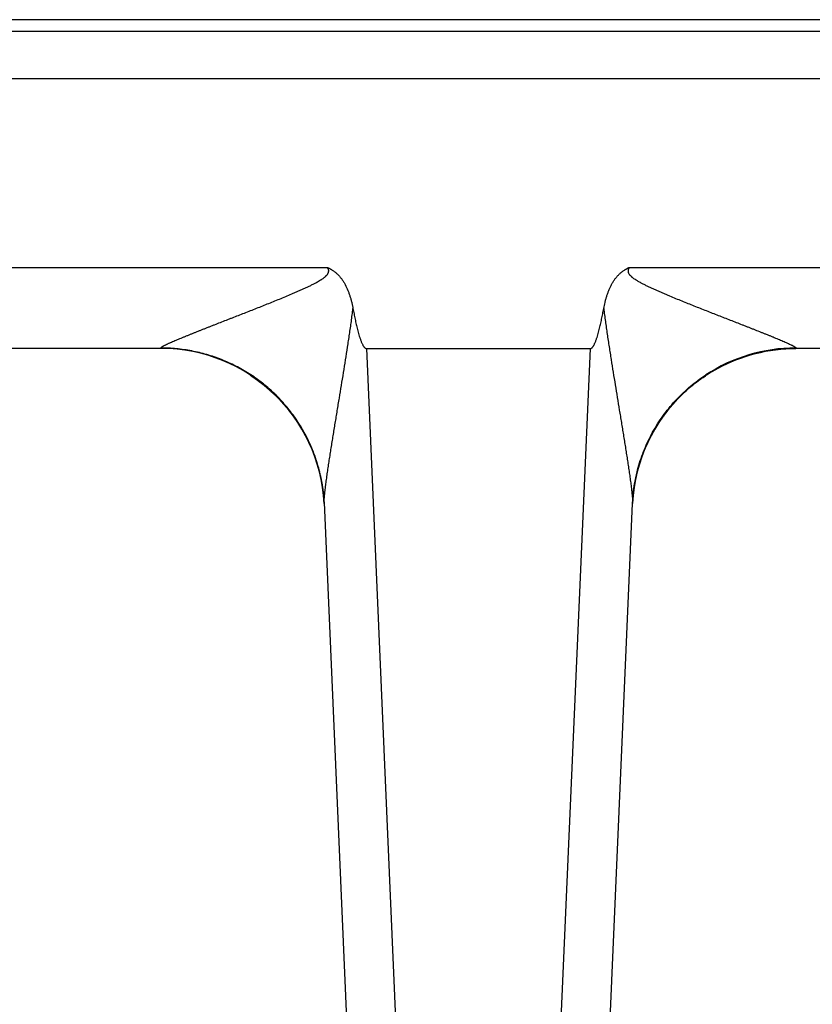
# Model space of a CAD drawing. Header units: inches. Extents: x 0 to 34, y 0 to 22.
# Tile 140 of 224: x 12.6 to 13.085, y 9.643 to 10.246. Entities that reach past the tile are written whole.
import ezdxf

# ---------------------------------------------------------------- set-up
doc = ezdxf.new("R2010")
doc.units = ezdxf.units.IN
doc.header["$LTSCALE"] = 1.87
doc.header["$MEASUREMENT"] = 0
doc.layers.get('0').update_dxf_attribs({"linetype": 'CONTINUOUS'})

msp = doc.modelspace()

# ---------------------------------------------------------------- linework, layer by layer
at = {"color": 7, "linetype": 'CONTINUOUS'}
for p, q in [((21.64119, 10.24565), (5.65277, 10.24565)), ((8.98608, 10.23862), (13.30969, 10.23862)), ((8.9849, 10.20967), (13.31087, 10.20967)), ((12.46294, 10.09403), (12.78859, 10.09403)), ((12.97332, 10.09403), (13.29896, 10.09403)), ((12.68672, 10.04447), (12.56481, 10.04447)), ((12.68672, 10.04447), (12.68669, 10.04473)), ((12.81242, 10.04447), (12.85291, 9.11718)), ((12.81242, 10.04447), (12.94948, 10.04447)), ((12.90899, 9.11718), (12.94948, 10.04447)), ((13.07221, 10.04442), (13.07518, 10.04447)), ((13.07522, 10.04473), (13.07518, 10.04447)), ((13.1971, 10.04447), (13.07518, 10.04447)), ((12.74163, 10.02805), (12.74239, 10.02753)), ((12.77069, 9.99878), (12.77155, 9.99742)), ((12.77136, 9.99773), (12.77216, 9.99643)), ((12.772, 9.99669), (12.77274, 9.99546)), ((12.77263, 9.99566), (12.7733, 9.9945)), ((12.98885, 9.99494), (12.98924, 9.9956)), ((12.9892, 9.99553), (12.98959, 9.99618)), ((12.98957, 9.99614), (12.98996, 9.99678)), ((12.98995, 9.99676), (12.99038, 9.99746)), ((12.99031, 9.99735), (12.99083, 9.99817)), ((12.99068, 9.99794), (12.99117, 9.99871)), ((12.77323, 9.99463), (12.77384, 9.99356)), ((12.77381, 9.99362), (12.77437, 9.99261)), ((12.77436, 9.99262), (12.77491, 9.99161)), ((12.77486, 9.9917), (12.77543, 9.99062)), ((12.77535, 9.99079), (12.77594, 9.98964)), ((12.77581, 9.98989), (12.77642, 9.98867)), ((12.98543, 9.98856), (12.98584, 9.98939)), ((12.98568, 9.98907), (12.98612, 9.98994)), ((12.98594, 9.98958), (12.9864, 9.99049)), ((12.9862, 9.9901), (12.98646, 9.99061)), ((12.9864, 9.99049), (12.98674, 9.99113)), ((12.98669, 9.99105), (12.98702, 9.99166)), ((12.98699, 9.99161), (12.9873, 9.99218)), ((12.98729, 9.99217), (12.9876, 9.99273)), ((12.98759, 9.99272), (12.98792, 9.9933)), ((12.98789, 9.99326), (12.98824, 9.99387)), ((12.9882, 9.9938), (12.98857, 9.99444)), ((12.98852, 9.99436), (12.9889, 9.99502)), ((12.77734, 9.98676), (12.7779, 9.98553)), ((12.77777, 9.98582), (12.77828, 9.98469)), ((12.77819, 9.98489), (12.77864, 9.98385)), ((12.77859, 9.98397), (12.77899, 9.98303)), ((12.98279, 9.98272), (12.98312, 9.98352)), ((12.98298, 9.98319), (12.98334, 9.98404)), ((12.98318, 9.98367), (12.98357, 9.98456)), ((12.98339, 9.98414), (12.9836, 9.98462)), ((12.9838, 9.98508), (12.98404, 9.98561)), ((12.98403, 9.98559), (12.98428, 9.98614)), ((12.98425, 9.98608), (12.98453, 9.98668)), ((12.98448, 9.98657), (12.98478, 9.98721)), ((12.98471, 9.98706), (12.98504, 9.98775)), ((12.98494, 9.98756), (12.9853, 9.98829)), ((12.98518, 9.98806), (12.98557, 9.98884)), ((12.77898, 9.98306), (12.77935, 9.98216)), ((12.77933, 9.98221), (12.7797, 9.98128)), ((12.77965, 9.9814), (12.78004, 9.98041)), ((12.77997, 9.9806), (12.78037, 9.97956)), ((12.78027, 9.9798), (12.78068, 9.97872)), ((12.78057, 9.97902), (12.78097, 9.97789)), ((12.78085, 9.97824), (12.78126, 9.97708)), ((12.78112, 9.97747), (12.78153, 9.97628)), ((12.98056, 9.97682), (12.98079, 9.97748)), ((12.98071, 9.97726), (12.98096, 9.97797)), ((12.98087, 9.9777), (12.98114, 9.97846)), ((12.98102, 9.97815), (12.98132, 9.97896)), ((12.98135, 9.97904), (12.98152, 9.97949)), ((12.98169, 9.97995), (12.98188, 9.98045)), ((12.98186, 9.9804), (12.98208, 9.98096)), ((12.98204, 9.98086), (12.98228, 9.98146)), ((12.98222, 9.98132), (12.98248, 9.98197)), ((12.98241, 9.98179), (12.98269, 9.98248)), ((12.98259, 9.98225), (12.9829, 9.983)), ((12.78138, 9.97671), (12.78163, 9.97596)), ((12.78153, 9.97628), (12.78188, 9.97522)), ((12.78179, 9.9755), (12.78211, 9.9745)), ((12.78204, 9.97472), (12.78233, 9.97378)), ((12.78228, 9.97396), (12.78255, 9.97307)), ((12.78251, 9.9732), (12.78275, 9.97237)), ((12.78273, 9.97246), (12.78295, 9.97168)), ((12.78294, 9.97172), (12.78314, 9.971)), ((12.97872, 9.97083), (12.97885, 9.9713)), ((12.97885, 9.9713), (12.97908, 9.97212)), ((12.97898, 9.97176), (12.9792, 9.97254)), ((12.97911, 9.97223), (12.97933, 9.97296)), ((12.97925, 9.9727), (12.97945, 9.97338)), ((12.97939, 9.97317), (12.97958, 9.9738)), ((12.97953, 9.97364), (12.97971, 9.97423)), ((12.97968, 9.97411), (12.97985, 9.97466)), ((12.97998, 9.97506), (12.98013, 9.97554)), ((12.98012, 9.97552), (12.98029, 9.97602)), ((12.98027, 9.97595), (12.98045, 9.97651)), ((12.98041, 9.97639), (12.98062, 9.97699)), ((12.78314, 9.97101), (12.78333, 9.97029)), ((12.78332, 9.97035), (12.78352, 9.96958)), ((12.78349, 9.9697), (12.78369, 9.96889)), ((12.78365, 9.96907), (12.78386, 9.96822)), ((12.78381, 9.96845), (12.78402, 9.96755)), ((12.78395, 9.96784), (12.78417, 9.9669)), ((12.7841, 9.96724), (12.78432, 9.96626)), ((12.78423, 9.96666), (12.78446, 9.96564)), ((12.78436, 9.96609), (12.78448, 9.96552)), ((12.78446, 9.96564), (12.7846, 9.96496)), ((12.97731, 9.965), (12.97748, 9.96579)), ((12.9774, 9.96544), (12.97756, 9.96617)), ((12.9775, 9.96587), (12.97765, 9.96655)), ((12.9776, 9.96631), (12.97774, 9.96693)), ((12.9777, 9.96676), (12.97783, 9.96731)), ((12.9778, 9.9672), (12.97792, 9.9677)), ((12.9779, 9.96765), (12.97811, 9.96848)), ((12.97801, 9.9681), (12.97821, 9.96887)), ((12.97812, 9.96855), (12.97831, 9.96927)), ((12.97824, 9.969), (12.97841, 9.96967)), ((12.97835, 9.96945), (12.97851, 9.97007)), ((12.97847, 9.96991), (12.97862, 9.97048)), ((12.97859, 9.97037), (12.97873, 9.97089)), ((12.78471, 9.96444), (12.78482, 9.96386)), ((12.78482, 9.96388), (12.78493, 9.9633)), ((12.78492, 9.96335), (12.78504, 9.96275)), ((12.78502, 9.96283), (12.78514, 9.96221)), ((12.78512, 9.96232), (12.78523, 9.96169)), ((12.78521, 9.96182), (12.78532, 9.96117)), ((12.78529, 9.96133), (12.7854, 9.96067)), ((12.78537, 9.96085), (12.78548, 9.96017)), ((12.78545, 9.96038), (12.78556, 9.95969)), ((12.78552, 9.95993), (12.78563, 9.95921)), ((12.78559, 9.95948), (12.78572, 9.95864)), ((12.9762, 9.9587), (12.97629, 9.95931)), ((12.97627, 9.95922), (12.9764, 9.96)), ((12.97638, 9.95994), (12.97649, 9.96057)), ((12.97646, 9.9604), (12.97659, 9.96121)), ((12.97654, 9.96089), (12.97666, 9.96162)), ((12.97665, 9.96155), (12.97677, 9.96222)), ((12.97674, 9.96204), (12.97689, 9.96287)), ((12.97683, 9.96256), (12.97697, 9.96329)), ((12.97696, 9.96325), (12.9771, 9.96396)), ((12.97705, 9.96371), (12.97717, 9.96432)), ((12.97714, 9.96414), (12.97725, 9.96468)), ((12.97722, 9.96457), (12.97732, 9.96505)), ((12.7857, 9.95875), (12.78577, 9.95823)), ((12.78576, 9.9583), (12.78588, 9.95744)), ((12.78583, 9.95783), (12.78593, 9.95702)), ((12.78593, 9.95707), (12.78598, 9.95663)), ((12.78597, 9.9567), (12.78606, 9.95599)), ((12.78603, 9.95624), (12.78611, 9.95551)), ((12.7861, 9.95565), (12.78613, 9.95531)), ((12.78611, 9.95551), (12.78619, 9.95482)), ((12.78617, 9.95499), (12.78623, 9.95437)), ((12.78622, 9.95449), (12.78629, 9.95379)), ((12.78628, 9.95386), (12.78634, 9.95325)), ((12.78634, 9.95327), (12.78638, 9.95276)), ((12.97552, 9.95271), (12.97557, 9.95324)), ((12.97556, 9.95318), (12.97562, 9.95379)), ((12.97561, 9.95368), (12.97567, 9.95438)), ((12.97565, 9.95419), (12.97571, 9.95472)), ((12.9757, 9.95469), (12.97577, 9.95532)), ((12.97576, 9.95526), (12.97584, 9.95597)), ((12.97583, 9.9558), (12.97589, 9.95636)), ((12.97588, 9.95631), (12.97597, 9.957)), ((12.97596, 9.95693), (12.97604, 9.95751)), ((12.97601, 9.95735), (12.97611, 9.9581)), ((12.97611, 9.95808), (12.97622, 9.95883)), ((12.78636, 9.953), (12.7864, 9.95249)), ((12.7864, 9.95252), (12.78644, 9.95205)), ((12.78643, 9.95207), (12.78648, 9.95149)), ((12.78648, 9.95151), (12.78651, 9.95102)), ((12.78651, 9.95104), (12.78654, 9.95054)), ((12.78654, 9.95059), (12.78656, 9.95015)), ((12.78656, 9.95026), (12.78657, 9.94999)), ((12.78657, 9.95015), (12.82503, 9.06936)), ((12.93688, 9.06936), (12.97531, 9.94963)), ((12.97532, 9.94998), (12.97531, 9.94963)), ((12.97532, 9.94963), (12.97534, 9.95006)), ((12.97533, 9.94999), (12.97535, 9.95026)), ((12.97535, 9.95026), (12.97541, 9.9512)), ((12.97541, 9.9512), (12.97544, 9.95168)), ((12.97544, 9.95167), (12.97549, 9.95227)), ((12.97548, 9.95226), (12.97552, 9.95273))]:
    msp.add_line(p, q, dxfattribs=at)
for points in [[(13.02057, 10.02824), (13.02222, 10.02929), (13.024, 10.03037), (13.02592, 10.03149), (13.02805, 10.03266), (13.03039, 10.03387), (13.03296, 10.03511), (13.03571, 10.03634), (13.03858, 10.03752), (13.04152, 10.03863), (13.04449, 10.03964), (13.04749, 10.04056), (13.05052, 10.04138), (13.05357, 10.0421), (13.05664, 10.04273), (13.05973, 10.04326), (13.06284, 10.0437), (13.06595, 10.04404), (13.06908, 10.04428), (13.07221, 10.04442)], [(12.74239, 10.02753), (12.74437, 10.02618), (12.74636, 10.02474), (12.74822, 10.02332), (12.74996, 10.02193), (12.75158, 10.02058), (12.75311, 10.01925), (12.75454, 10.01796), (12.7559, 10.01667), (12.75721, 10.0154), (12.75846, 10.01413), (12.75967, 10.01287), (12.76082, 10.01162), (12.76192, 10.01038), (12.76298, 10.00915), (12.764, 10.00793), (12.76498, 10.00672), (12.76592, 10.00552), (12.76681, 10.00434), (12.76767, 10.00318), (12.76848, 10.00205), (12.76925, 10.00094), (12.76999, 9.99985), (12.77069, 9.99878)], [(12.743, 10.02713), (12.74391, 10.0265), (12.74585, 10.02511), (12.74768, 10.02374), (12.74941, 10.02238), (12.75104, 10.02104), (12.7526, 10.0197), (12.75407, 10.01838), (12.75548, 10.01708), (12.75682, 10.01578), (12.7581, 10.0145), (12.75932, 10.01324), (12.76049, 10.01198), (12.7616, 10.01075), (12.76267, 10.00952), (12.76368, 10.00832), (12.76465, 10.00714), (12.76557, 10.00597), (12.76645, 10.00483), (12.76729, 10.0037), (12.76809, 10.0026), (12.76885, 10.00152), (12.76957, 10.00047), (12.77026, 9.99943), (12.77092, 9.99842)], [(12.99106, 9.99853), (12.99144, 9.99912), (12.99183, 9.99972), (12.99223, 10.00032), (12.99264, 10.00092), (12.99306, 10.00153), (12.99348, 10.00213), (12.99392, 10.00274), (12.99436, 10.00335), (12.99481, 10.00397), (12.99527, 10.00458), (12.99574, 10.0052), (12.99622, 10.00582), (12.9967, 10.00644), (12.9972, 10.00707), (12.9977, 10.00769), (12.99822, 10.00832), (12.99875, 10.00895), (12.99928, 10.00958), (12.99983, 10.01021), (13.00039, 10.01084), (13.00095, 10.01148), (13.00153, 10.01211), (13.00213, 10.01276), (13.00275, 10.01341), (13.00338, 10.01407), (13.00405, 10.01475), (13.00474, 10.01544), (13.00547, 10.01616), (13.00625, 10.01691), (13.0071, 10.01771), (13.00801, 10.01855), (13.00898, 10.01941), (13.00998, 10.02029), (13.01103, 10.02118), (13.01213, 10.02208), (13.01328, 10.023), (13.01447, 10.02393), (13.01573, 10.02487), (13.01704, 10.02583), (13.01842, 10.02679), (13.01986, 10.02777), (13.02057, 10.02824)], [(12.77626, 9.989), (12.77689, 9.98771), (12.77734, 9.98676)], [(12.77669, 9.98812), (12.77711, 9.98725), (12.77751, 9.98639)], [(12.98357, 9.98456), (12.98381, 9.9851), (12.98403, 9.98559)], [(12.98118, 9.97859), (12.9815, 9.97945), (12.98169, 9.97995)], [(12.97983, 9.97459), (12.97998, 9.97508), (12.98012, 9.97552)], [(12.78459, 9.96503), (12.78471, 9.96442), (12.78482, 9.96388)]]:
    msp.add_lwpolyline(points, dxfattribs=at)
for centre, radius, start, end in [((12.68672, 9.94447), 0.1, 2.9577, 90.00003), ((13.07518, 9.94447), 0.1, 90, 177.04225), ((13.07514, 9.9444), 0.10034, 89.95887, 123.25985), ((12.68776, 9.94532), 0.09893, 2.49701, 2.70973), ((12.95905, 9.95023), 0.01627, 359.12613, 359.39698)]:
    msp.add_arc(centre, radius, start, end, dxfattribs=at)
for points, knots in [([(12.68669, 10.04473), (12.68669, 10.04475), (12.68669, 10.04479), (12.68671, 10.04485), (12.68675, 10.04492), (12.6868, 10.04499), (12.68687, 10.04506), (12.68695, 10.04514), (12.68705, 10.04523), (12.68717, 10.04532), (12.6873, 10.04541), (12.68744, 10.04551), (12.6876, 10.04561), (12.68784, 10.04575), (12.68816, 10.04594), (12.68859, 10.04617), (12.68905, 10.04642), (12.68956, 10.04667), (12.69009, 10.04693), (12.69066, 10.0472), (12.69126, 10.04748), (12.69188, 10.04776), (12.69253, 10.04805), (12.69343, 10.04845), (12.6946, 10.04896), (12.69605, 10.04958), (12.69755, 10.05021), (12.69909, 10.05085), (12.70068, 10.0515), (12.70229, 10.05216), (12.70394, 10.05283), (12.70561, 10.0535), (12.7073, 10.05417), (12.70901, 10.05486), (12.71074, 10.05554), (12.71248, 10.05623), (12.71424, 10.05692), (12.716, 10.05762), (12.71778, 10.05832), (12.72017, 10.05925), (12.72318, 10.06043), (12.72621, 10.06161), (12.72864, 10.06256), (12.73108, 10.06352), (12.73415, 10.06472), (12.73785, 10.06617), (12.74156, 10.06763), (12.74529, 10.0691), (12.74902, 10.07058), (12.75276, 10.07208), (12.75651, 10.07359), (12.76026, 10.07511), (12.76401, 10.07667), (12.76712, 10.07798), (12.76961, 10.07906), (12.77148, 10.07987), (12.77334, 10.0807), (12.7752, 10.08155), (12.77704, 10.08242), (12.77857, 10.08316), (12.77979, 10.08377), (12.78069, 10.08424), (12.7816, 10.08472), (12.78234, 10.08513), (12.78294, 10.08547), (12.78338, 10.08572), (12.78382, 10.08598), (12.78425, 10.08625), (12.78469, 10.08652), (12.78526, 10.08689), (12.78596, 10.08737), (12.78664, 10.08789), (12.78717, 10.08832), (12.78755, 10.08866), (12.78792, 10.08902), (12.78826, 10.08939), (12.78859, 10.08979), (12.78883, 10.09014), (12.78899, 10.09044), (12.78911, 10.09067), (12.78921, 10.09091), (12.78928, 10.09115), (12.78934, 10.0914), (12.78938, 10.09165), (12.78939, 10.09191), (12.78938, 10.09217), (12.78935, 10.09242), (12.78929, 10.09267), (12.78922, 10.09292), (12.78912, 10.09315), (12.78902, 10.09335), (12.78894, 10.0935), (12.78888, 10.09361), (12.78881, 10.09371), (12.78871, 10.09386), (12.78864, 10.09396), (12.78859, 10.09403)], [0, 0, 0, 0, 0.000477, 0.001022, 0.001664, 0.00242, 0.003298, 0.004301, 0.005429, 0.00668, 0.008054, 0.009549, 0.011163, 0.012889, 0.01666, 0.020821, 0.025344, 0.030201, 0.035356, 0.04078, 0.046443, 0.052327, 0.058411, 0.064676, 0.077684, 0.091233, 0.105238, 0.119632, 0.134352, 0.149353, 0.164601, 0.180062, 0.195708, 0.211521, 0.227483, 0.243577, 0.259787, 0.276104, 0.292519, 0.309022, 0.342261, 0.375771, 0.392615, 0.409511, 0.443448, 0.477556, 0.511811, 0.546196, 0.580695, 0.615295, 0.649983, 0.68475, 0.719586, 0.754485, 0.771955, 0.789438, 0.806932, 0.824438, 0.841955, 0.859481, 0.868247, 0.877016, 0.885787, 0.894559, 0.898947, 0.903334, 0.907722, 0.91211, 0.916499, 0.920888, 0.929668, 0.938448, 0.942839, 0.94723, 0.951622, 0.956014, 0.960406, 0.964799, 0.966996, 0.969193, 0.971391, 0.973589, 0.975787, 0.977986, 0.980185, 0.982385, 0.984585, 0.986786, 0.988988, 0.991189, 0.993392, 0.994493, 0.995594, 0.996696, 0.997797, 1, 1, 1, 1]), ([(12.78859, 10.09403), (12.78873, 10.09396), (12.78896, 10.09387), (12.78925, 10.09373), (12.78947, 10.09363), (12.78968, 10.09352), (12.78997, 10.09338), (12.79032, 10.09319), (12.79075, 10.09296), (12.7913, 10.09263), (12.79225, 10.09203), (12.79328, 10.09126), (12.79426, 10.09041), (12.79519, 10.08953), (12.79627, 10.08834), (12.79746, 10.08681), (12.79853, 10.0852), (12.79981, 10.08297), (12.80076, 10.08093), (12.80147, 10.07913), (12.8018, 10.07823), (12.80212, 10.07732), (12.80251, 10.07609), (12.80297, 10.07455), (12.80345, 10.07268), (12.80388, 10.0708), (12.80413, 10.06954), (12.80425, 10.06891)], [0, 0, 0, 0, 0.015627, 0.023441, 0.031254, 0.039068, 0.046882, 0.062509, 0.078136, 0.093763, 0.125015, 0.187501, 0.218754, 0.250007, 0.3125, 0.374996, 0.437494, 0.499995, 0.624958, 0.656212, 0.687466, 0.718721, 0.749975, 0.81248, 0.874987, 0.937493, 1, 1, 1, 1]), ([(12.95766, 10.06891), (12.95789, 10.07017), (12.95823, 10.07174), (12.95869, 10.07362), (12.95894, 10.07455), (12.95921, 10.07548), (12.95958, 10.07671), (12.95999, 10.07793), (12.96044, 10.07913), (12.96091, 10.08033), (12.96155, 10.0818), (12.96227, 10.08324), (12.9629, 10.08437), (12.96356, 10.08547), (12.96445, 10.08681), (12.96563, 10.08834), (12.96694, 10.08976), (12.96813, 10.09085), (12.96914, 10.09164), (12.96992, 10.0922), (12.9706, 10.09263), (12.97116, 10.09296), (12.97158, 10.09319), (12.97201, 10.09341), (12.97244, 10.09363), (12.97288, 10.09383), (12.97317, 10.09396), (12.97332, 10.09403)], [0, 0, 0, 0, 0.124997, 0.15625, 0.187503, 0.218755, 0.250008, 0.312511, 0.343764, 0.375016, 0.437517, 0.500017, 0.53127, 0.562522, 0.625018, 0.687511, 0.750002, 0.812488, 0.84374, 0.874991, 0.906241, 0.921868, 0.937494, 0.953121, 0.968747, 0.984374, 1, 1, 1, 1]), ([(12.97332, 10.09403), (12.97327, 10.09396), (12.97317, 10.09382), (12.97303, 10.09361), (12.9729, 10.09338), (12.97279, 10.09315), (12.97269, 10.09292), (12.97261, 10.09267), (12.97255, 10.09242), (12.97252, 10.09217), (12.97251, 10.09191), (12.97252, 10.09165), (12.97256, 10.0914), (12.97264, 10.09107), (12.97279, 10.09067), (12.97303, 10.09022), (12.97332, 10.08979), (12.97364, 10.08939), (12.97399, 10.08902), (12.97436, 10.08866), (12.97474, 10.08832), (12.97526, 10.08789), (12.97594, 10.08737), (12.97665, 10.08689), (12.97722, 10.08652), (12.9778, 10.08616), (12.97853, 10.08572), (12.97941, 10.08521), (12.98031, 10.08472), (12.98121, 10.08424), (12.98212, 10.08377), (12.98333, 10.08316), (12.98486, 10.08242), (12.98671, 10.08155), (12.98856, 10.0807), (12.99042, 10.07987), (12.99229, 10.07906), (12.99416, 10.07825), (12.99603, 10.07746), (12.99852, 10.07641), (13.00165, 10.07511), (13.0054, 10.07359), (13.00914, 10.07208), (13.01288, 10.07058), (13.01662, 10.0691), (13.02034, 10.06763), (13.02405, 10.06617), (13.02775, 10.06472), (13.03143, 10.06328), (13.03509, 10.06185), (13.03872, 10.06043), (13.04173, 10.05925), (13.04412, 10.05832), (13.0459, 10.05762), (13.04767, 10.05692), (13.05, 10.056), (13.05231, 10.05509), (13.0546, 10.05417), (13.0563, 10.0535), (13.05797, 10.05283), (13.05961, 10.05216), (13.06123, 10.0515), (13.06281, 10.05085), (13.06436, 10.05021), (13.06586, 10.04958), (13.06731, 10.04896), (13.06869, 10.04836), (13.07, 10.04778), (13.07122, 10.04722), (13.07216, 10.04676), (13.07285, 10.04642), (13.07332, 10.04617), (13.07374, 10.04594), (13.07412, 10.04572), (13.07445, 10.04552), (13.07469, 10.04535), (13.07485, 10.04523), (13.07495, 10.04514), (13.07504, 10.04506), (13.07511, 10.04499), (13.07516, 10.04492), (13.0752, 10.04485), (13.07522, 10.04479), (13.07522, 10.04475), (13.07522, 10.04473)], [0, 0, 0, 0, 0.002203, 0.004405, 0.006608, 0.00881, 0.011012, 0.013214, 0.015414, 0.017615, 0.019815, 0.022014, 0.024213, 0.026411, 0.030803, 0.035196, 0.039588, 0.043981, 0.048373, 0.052765, 0.057156, 0.061547, 0.070327, 0.079107, 0.083496, 0.087885, 0.096661, 0.105436, 0.114208, 0.122979, 0.131748, 0.140514, 0.15804, 0.175557, 0.193063, 0.210558, 0.228041, 0.245511, 0.262968, 0.28041, 0.315247, 0.350014, 0.384702, 0.419302, 0.453801, 0.488186, 0.522442, 0.55655, 0.590487, 0.624227, 0.657738, 0.690977, 0.70748, 0.723895, 0.740213, 0.756423, 0.788478, 0.80429, 0.819939, 0.8354, 0.850646, 0.865649, 0.880369, 0.894761, 0.908768, 0.922318, 0.935324, 0.947673, 0.959224, 0.969798, 0.974654, 0.979181, 0.983344, 0.987112, 0.990449, 0.993319, 0.994572, 0.995701, 0.996704, 0.997581, 0.998336, 0.998978, 0.999523, 1, 1, 1, 1]), ([(12.78659, 9.94963), (12.78659, 9.94981), (12.78658, 9.95018), (12.78659, 9.95076), (12.78661, 9.95139), (12.78664, 9.95205), (12.78669, 9.95275), (12.78675, 9.95348), (12.78682, 9.95423), (12.78688, 9.95486), (12.78693, 9.95538), (12.78698, 9.95591), (12.78706, 9.95659), (12.78715, 9.9574), (12.78728, 9.95851), (12.78742, 9.95963), (12.78756, 9.96077), (12.78771, 9.96192), (12.78791, 9.96338), (12.78811, 9.96485), (12.78828, 9.96603), (12.78845, 9.96723), (12.78867, 9.96873), (12.78894, 9.97055), (12.78921, 9.97238), (12.78949, 9.97422), (12.78987, 9.97669), (12.79035, 9.9798), (12.79084, 9.98292), (12.79124, 9.98543), (12.79154, 9.98731), (12.79184, 9.98921), (12.79225, 9.99174), (12.79277, 9.99492), (12.79339, 9.99874), (12.79402, 10.00258), (12.79465, 10.00642), (12.79528, 10.01028), (12.79613, 10.01544), (12.79719, 10.0219), (12.79846, 10.02968), (12.79971, 10.03748), (12.80074, 10.044), (12.80154, 10.04922), (12.80203, 10.05249), (12.80241, 10.05511), (12.80279, 10.05773), (12.80325, 10.06101), (12.80377, 10.06496), (12.80409, 10.06759), (12.80425, 10.06891)], [0, 0, 0, 0, 0.004468, 0.009256, 0.014448, 0.020076, 0.025888, 0.0319, 0.038134, 0.04457, 0.047846, 0.051148, 0.057833, 0.064629, 0.071529, 0.085606, 0.092761, 0.099975, 0.114559, 0.129357, 0.136824, 0.144326, 0.159429, 0.174654, 0.189988, 0.205419, 0.220934, 0.252175, 0.283657, 0.299477, 0.315343, 0.331251, 0.347196, 0.379188, 0.411303, 0.443526, 0.475842, 0.508239, 0.54071, 0.60584, 0.671183, 0.7367, 0.802362, 0.835239, 0.868145, 0.884607, 0.901076, 0.93403, 0.967005, 1, 1, 1, 1]), ([(12.80425, 10.06891), (12.80445, 10.06783), (12.80486, 10.06567), (12.80541, 10.06298), (12.80588, 10.06083), (12.80624, 10.05923), (12.80661, 10.05762), (12.80701, 10.05602), (12.80743, 10.05443), (12.80787, 10.05285), (12.80827, 10.05153), (12.80861, 10.05049), (12.80888, 10.04971), (12.80917, 10.04894), (12.80947, 10.04817), (12.8098, 10.04742), (12.8101, 10.0468), (12.81037, 10.04632), (12.81058, 10.04597), (12.81081, 10.04562), (12.81106, 10.0453), (12.81129, 10.04504), (12.81149, 10.04486), (12.81166, 10.04473), (12.81183, 10.04462), (12.81202, 10.04454), (12.81222, 10.04448), (12.81236, 10.04447), (12.81242, 10.04447)], [0, 0, 0, 0, 0.125004, 0.250007, 0.312509, 0.375012, 0.437514, 0.500016, 0.562517, 0.625019, 0.68752, 0.718771, 0.750022, 0.781273, 0.812524, 0.843774, 0.875023, 0.890649, 0.906274, 0.921899, 0.937523, 0.953143, 0.960956, 0.968769, 0.97658, 0.984389, 0.992196, 1, 1, 1, 1]), ([(12.94948, 10.04447), (12.94955, 10.04447), (12.94969, 10.04448), (12.94989, 10.04454), (12.95007, 10.04462), (12.95025, 10.04473), (12.95041, 10.04486), (12.95061, 10.04504), (12.95085, 10.0453), (12.9511, 10.04562), (12.95132, 10.04597), (12.95154, 10.04632), (12.9518, 10.0468), (12.9521, 10.04742), (12.95243, 10.04817), (12.95274, 10.04894), (12.95302, 10.04971), (12.95329, 10.05049), (12.95364, 10.05153), (12.95404, 10.05285), (12.95448, 10.05443), (12.9549, 10.05602), (12.95529, 10.05762), (12.95567, 10.05923), (12.95603, 10.06083), (12.95649, 10.06298), (12.95704, 10.06567), (12.95745, 10.06783), (12.95766, 10.06891)], [0, 0, 0, 0, 0.007804, 0.015611, 0.02342, 0.031231, 0.039044, 0.046857, 0.062477, 0.078101, 0.093726, 0.109351, 0.124977, 0.156226, 0.187476, 0.218727, 0.249978, 0.281229, 0.31248, 0.374981, 0.437483, 0.499984, 0.562486, 0.624988, 0.687491, 0.749993, 0.874996, 1, 1, 1, 1]), ([(12.95766, 10.06891), (12.95781, 10.0676), (12.95805, 10.06563), (12.95839, 10.06302), (12.95865, 10.06106), (12.95892, 10.05911), (12.95929, 10.0565), (12.95976, 10.05325), (12.96035, 10.04935), (12.96094, 10.04545), (12.96155, 10.04156), (12.96237, 10.03639), (12.96341, 10.02993), (12.96467, 10.0222), (12.96593, 10.0145), (12.96698, 10.0081), (12.96782, 10.003), (12.96844, 9.99919), (12.96906, 9.99539), (12.96968, 9.9916), (12.97018, 9.98845), (12.97058, 9.98595), (12.97098, 9.98345), (12.97137, 9.98097), (12.97176, 9.97849), (12.97205, 9.97664), (12.97233, 9.9748), (12.97261, 9.97297), (12.97288, 9.97115), (12.97315, 9.96934), (12.97341, 9.96754), (12.97366, 9.96576), (12.97391, 9.964), (12.97415, 9.96226), (12.97437, 9.96054), (12.97455, 9.95913), (12.97468, 9.95802), (12.97478, 9.9572), (12.97487, 9.95639), (12.97495, 9.9556), (12.97503, 9.95482), (12.97511, 9.95406), (12.97516, 9.95344), (12.9752, 9.95296), (12.97522, 9.9526), (12.97525, 9.95225), (12.97527, 9.95191), (12.97529, 9.95158), (12.9753, 9.95125), (12.97531, 9.95094), (12.97532, 9.95064), (12.97532, 9.95034), (12.97532, 9.95015), (12.97532, 9.95005)], [0, 0, 0, 0, 0.0329, 0.049343, 0.065781, 0.082214, 0.098641, 0.131478, 0.164289, 0.197074, 0.229828, 0.26255, 0.327884, 0.393045, 0.457999, 0.522694, 0.554926, 0.587066, 0.619103, 0.651022, 0.682804, 0.698635, 0.714421, 0.745843, 0.761472, 0.777037, 0.792532, 0.807945, 0.823264, 0.838485, 0.853594, 0.868562, 0.883374, 0.898005, 0.912415, 0.926559, 0.933511, 0.940373, 0.947137, 0.953779, 0.960286, 0.966651, 0.972844, 0.975857, 0.978814, 0.981728, 0.984587, 0.987368, 0.990058, 0.992656, 0.995189, 0.997648, 1, 1, 1, 1]), ([(12.78657, 9.95015), (12.78649, 9.95173), (12.78626, 9.95487), (12.78569, 9.95957), (12.7849, 9.96424), (12.78354, 9.9704), (12.7813, 9.97797), (12.77834, 9.9853), (12.77557, 9.99097), (12.77328, 9.99512), (12.77081, 9.99916), (12.76814, 10.00308), (12.76528, 10.00686), (12.76124, 10.01172), (12.75576, 10.01743), (12.74976, 10.0226), (12.74468, 10.02637), (12.74074, 10.02902), (12.73667, 10.03148), (12.7325, 10.03374), (12.72822, 10.03581), (12.72238, 10.03829), (12.71488, 10.04087), (12.70717, 10.04272), (12.70091, 10.04376), (12.69619, 10.04432), (12.69144, 10.04466), (12.68827, 10.04473), (12.68669, 10.04473)], [0, 0, 0, 0, 0.031172, 0.062345, 0.093519, 0.124696, 0.187041, 0.249404, 0.280603, 0.311807, 0.343018, 0.374236, 0.405461, 0.436694, 0.499165, 0.561667, 0.592939, 0.624219, 0.655506, 0.686801, 0.718102, 0.74941, 0.812025, 0.874659, 0.905991, 0.937325, 0.968662, 1, 1, 1, 1]), ([(12.7865, 9.95126), (12.78639, 9.95315), (12.78605, 9.95691), (12.78523, 9.96251), (12.78409, 9.96806), (12.78263, 9.97353), (12.78086, 9.97892), (12.77878, 9.98419), (12.77641, 9.98934), (12.77375, 9.99434), (12.7708, 9.99919), (12.76759, 10.00386), (12.76411, 10.00834), (12.76038, 10.01262), (12.75641, 10.01668), (12.75221, 10.0205), (12.7478, 10.02409), (12.74474, 10.02631), (12.74317, 10.02737)], [0, 0, 0, 0, 0.062419, 0.12484, 0.187266, 0.249699, 0.312141, 0.374594, 0.43706, 0.499539, 0.562034, 0.624546, 0.687075, 0.749622, 0.812188, 0.874773, 0.937377, 1, 1, 1, 1]), ([(12.97534, 9.95006), (12.97543, 9.952), (12.97573, 9.95589), (12.97653, 9.96167), (12.97766, 9.96741), (12.97913, 9.97306), (12.98094, 9.97862), (12.98306, 9.98407), (12.98551, 9.98938), (12.98826, 9.99454), (12.99132, 9.99953), (12.99466, 10.00433), (12.99828, 10.00893), (13.00217, 10.01331), (13.00631, 10.01745), (13.01068, 10.02135), (13.01528, 10.02498), (13.01848, 10.02722), (13.02012, 10.0283)], [0, 0, 0, 0, 0.062417, 0.124836, 0.18726, 0.249691, 0.312132, 0.374583, 0.437047, 0.499525, 0.56202, 0.624531, 0.687061, 0.74961, 0.812178, 0.874766, 0.937373, 1, 1, 1, 1])]:
    msp.add_open_spline(points, degree=3, knots=knots, dxfattribs=at)

doc.saveas('drawing.dxf')
